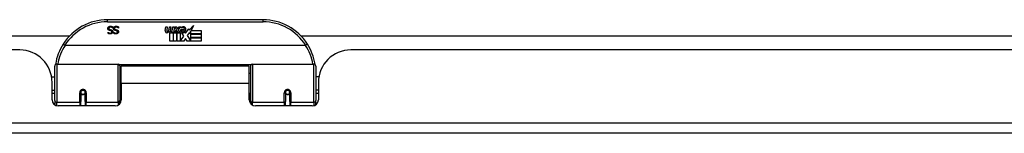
# Model space of a CAD drawing. Header units: inches. Extents: x 7 to 228, y 17 to 114.
# Tile 11 of 143: x 36.1 to 45.58, y 17.02 to 18.11. Entities that reach past the tile are written whole.
import ezdxf

# ---------------------------------------------------------------- set-up
doc = ezdxf.new("R2010")
doc.units = ezdxf.units.IN
doc.header["$MEASUREMENT"] = 0
doc.layers.add('Visible Edges(ANSI)', color=7, linetype='Continuous', lineweight=25)
doc.layers.add('Visible Tangent Edges(ANSI)', color=7, linetype='Continuous', lineweight=25)

msp = doc.modelspace()

# ---------------------------------------------------------------- linework, layer by layer
at = {"layer": 'Visible Edges(ANSI)'}
for p, q in [((38.4446, 18.1078), (36.9486, 18.1078)), ((36.9997, 18.0278), (36.9991, 18.0278)), ((36.9997, 18.0396), (36.9997, 18.0278)), ((37.054, 18.0278), (37.0533, 18.0278)), ((37.054, 18.0396), (37.054, 18.0278)), ((37.5039, 18.0048), (37.5106, 18.0391)), ((37.5106, 18.0391), (37.5238, 18.0391)), ((37.5238, 18.0391), (37.5177, 18.0046)), ((37.5402, 18.0166), (37.5442, 18.0391)), ((37.5442, 18.0391), (37.5574, 18.0391)), ((37.5574, 18.0391), (37.5513, 18.0046)), ((37.5741, 18.0166), (37.5781, 18.0391)), ((37.5781, 18.0391), (37.5913, 18.0391)), ((37.5913, 18.0391), (37.5817, 17.9845)), ((37.5874, 17.9845), (37.6117, 18.011)), ((37.5982, 18.0391), (37.6144, 18.0391)), ((37.6117, 18.011), (37.5982, 18.0391)), ((37.6171, 18.0028), (37.6038, 17.9845)), ((37.6144, 18.0391), (37.6219, 18.0196)), ((37.6192, 18.0028), (37.6171, 18.0028)), ((37.6171, 17.9993), (37.6246, 17.9816)), ((37.6171, 17.9008), (37.6171, 17.9993)), ((37.627, 17.9845), (37.6192, 18.0028)), ((37.6219, 18.0196), (37.6243, 18.0196)), ((37.6243, 18.0196), (37.6378, 18.0391)), ((37.654, 18.0391), (37.6294, 18.0112)), ((37.6294, 18.0112), (37.6432, 17.9845)), ((37.6378, 18.0391), (37.654, 18.0391)), ((37.6528, 18.0154), (37.6894, 18.0154)), ((37.6594, 18.0274), (37.6594, 18.0364)), ((37.6879, 18.0064), (37.6639, 18.0064)), ((37.6999, 17.9774), (37.7313, 18.0215)), ((37.7313, 18.0215), (37.7333, 18.0073)), ((37.7333, 18.0073), (37.7772, 18.0535)), ((37.7506, 18.0025), (37.7353, 17.9731)), ((37.7506, 17.9737), (37.7506, 18.0025)), ((37.7772, 18.0535), (37.7523, 18.0058)), ((37.7523, 18.0058), (37.8493, 18.0058)), ((37.8493, 18.0058), (37.8493, 17.9737)), ((31.53, 17.9522), (36.5832, 17.9522)), ((36.9543, 17.9876), (36.955, 17.9876)), ((36.9543, 17.9763), (36.9543, 17.9876)), ((37.0086, 17.9876), (37.0093, 17.9876)), ((37.0086, 17.9763), (37.0086, 17.9876)), ((37.5493, 17.9008), (37.5493, 17.9803)), ((37.5672, 17.9878), (37.5667, 17.9816)), ((37.5667, 17.9816), (37.579, 17.9816)), ((37.5711, 17.9941), (37.5682, 17.9941)), ((37.5703, 17.9845), (37.5711, 17.9941)), ((37.5817, 17.9845), (37.5703, 17.9845)), ((37.579, 17.9816), (37.579, 17.9008)), ((37.5832, 17.9816), (37.6054, 17.9816)), ((37.5832, 17.9008), (37.5832, 17.9816)), ((37.6038, 17.9845), (37.5874, 17.9845)), ((37.6054, 17.9816), (37.6129, 17.992)), ((37.6129, 17.992), (37.6129, 17.9008)), ((37.6246, 17.9816), (37.6471, 17.9816)), ((37.6432, 17.9845), (37.627, 17.9845)), ((37.6471, 17.9816), (37.6471, 17.902)), ((37.6471, 17.902), (37.6837, 17.951)), ((37.6837, 17.951), (37.663, 17.9809)), ((37.6979, 17.9269), (37.684, 17.9008)), ((37.693, 17.989), (37.6999, 17.9774)), ((37.7155, 17.9008), (37.6979, 17.9269)), ((37.7333, 17.9831), (37.7137, 17.9551)), ((37.7137, 17.9551), (37.7506, 17.9014)), ((37.7353, 17.9731), (37.7333, 17.9831)), ((37.8493, 17.9737), (37.7506, 17.9737)), ((37.7506, 17.9692), (37.8493, 17.9692)), ((37.7506, 17.9371), (37.7506, 17.9692)), ((37.8493, 17.9371), (37.7506, 17.9371)), ((37.7506, 17.9329), (37.8493, 17.9329)), ((37.7506, 17.9014), (37.7506, 17.9329)), ((37.8493, 17.9692), (37.8493, 17.9371)), ((37.8493, 17.9329), (37.8493, 17.9008)), ((38.81, 17.9522), (49.6842, 17.9522)), ((36.1036, 17.8182), (26.1886, 17.8182)), ((38.8535, 17.8621), (36.5397, 17.8621)), ((37.579, 17.9008), (37.5493, 17.9008)), ((37.6129, 17.9008), (37.5832, 17.9008)), ((37.684, 17.9008), (37.6171, 17.9008)), ((37.8493, 17.9008), (37.7155, 17.9008)), ((49.2046, 17.8182), (39.2896, 17.8182)), ((36.4417, 17.3332), (36.4417, 17.6631)), ((36.4614, 17.6828), (37.0509, 17.6828)), ((37.0667, 17.667), (37.0667, 17.3294)), ((37.0811, 17.4952), (37.0811, 17.6632)), ((38.3121, 17.6632), (37.0811, 17.6632)), ((38.3121, 17.4952), (38.3121, 17.6632)), ((38.3265, 17.3294), (38.3265, 17.667)), ((38.3423, 17.6828), (38.9318, 17.6828)), ((38.9515, 17.6631), (38.9515, 17.3332)), ((36.4112, 17.5582), (36.4417, 17.5582)), ((37.0667, 17.5907), (37.0811, 17.5907)), ((38.3265, 17.5907), (38.3121, 17.5907)), ((38.982, 17.5582), (38.9515, 17.5582)), ((36.4156, 17.3403), (36.4156, 17.5062)), ((36.4156, 17.4322), (36.4417, 17.4322)), ((37.0811, 17.4952), (37.0811, 17.3403)), ((38.3121, 17.3403), (38.3121, 17.4952)), ((38.9776, 17.4322), (38.9515, 17.4322)), ((38.9776, 17.5062), (38.9776, 17.3403)), ((36.4417, 17.3987), (36.4156, 17.3987)), ((36.6907, 17.4106), (36.6907, 17.3237)), ((36.6928, 17.4082), (36.6908, 17.4082)), ((36.6911, 17.4149), (36.6931, 17.4145)), ((36.6927, 17.4146), (36.6927, 17.4106)), ((36.6966, 17.3987), (36.6942, 17.3987)), ((36.7305, 17.3987), (36.7281, 17.3987)), ((36.7316, 17.4065), (36.734, 17.4061)), ((36.734, 17.3237), (36.734, 17.4106)), ((37.0667, 17.3998), (37.0811, 17.3998)), ((38.3265, 17.3998), (38.3121, 17.3998)), ((38.6592, 17.4106), (38.6592, 17.3237)), ((38.6616, 17.4065), (38.6592, 17.4061)), ((38.6651, 17.3987), (38.6627, 17.3987)), ((38.699, 17.3987), (38.6966, 17.3987)), ((38.7021, 17.4149), (38.7001, 17.4145)), ((38.7004, 17.4082), (38.7024, 17.4082)), ((38.7005, 17.4106), (38.7005, 17.4146)), ((38.7025, 17.3237), (38.7025, 17.4106)), ((38.9776, 17.3987), (38.9515, 17.3987)), ((36.4417, 17.3332), (36.4417, 17.2913)), ((37.022, 17.2812), (36.4747, 17.2812)), ((36.6907, 17.2812), (36.6907, 17.3237)), ((36.734, 17.3237), (36.734, 17.2812)), ((37.0667, 17.3016), (37.0667, 17.3294)), ((38.3265, 17.3294), (38.3265, 17.3016)), ((38.9185, 17.2812), (38.3712, 17.2812)), ((38.6592, 17.2812), (38.6592, 17.3237)), ((38.7025, 17.3237), (38.7025, 17.2812)), ((38.9515, 17.2913), (38.9515, 17.3332)), ((54.9486, 17.0182), (7.3436, 17.0182))]:
    msp.add_line(p, q, dxfattribs=at)
at = {"layer": 'Visible Edges(ANSI)', "flags": 128}
for points in [[(36.9516, 18.0236), (36.9516, 18.0243), (36.9516, 18.025), (36.9517, 18.0257), (36.9518, 18.0264), (36.9519, 18.0271), (36.952, 18.0278), (36.9521, 18.0285), (36.9523, 18.0291), (36.9525, 18.0298), (36.9527, 18.0305), (36.953, 18.0312), (36.9533, 18.0318), (36.9536, 18.0325), (36.9539, 18.0331), (36.9542, 18.0338), (36.9545, 18.0344), (36.9549, 18.035), (36.9553, 18.0355), (36.9557, 18.0361), (36.9561, 18.0367), (36.9566, 18.0372), (36.957, 18.0377), (36.9575, 18.0382), (36.958, 18.0387)], [(36.9656, 18.0058), (36.9644, 18.0061), (36.9633, 18.0066), (36.9622, 18.007), (36.9612, 18.0075), (36.9602, 18.008), (36.9593, 18.0086), (36.9585, 18.0091), (36.9576, 18.0098), (36.9569, 18.0104), (36.9562, 18.0111), (36.9555, 18.0118), (36.955, 18.0125), (36.9544, 18.0133), (36.9539, 18.0141), (36.9535, 18.0149), (36.9531, 18.0157), (36.9527, 18.0166), (36.9524, 18.0175), (36.9522, 18.0185), (36.9519, 18.0194), (36.9518, 18.0204), (36.9517, 18.0215), (36.9516, 18.0225), (36.9516, 18.0236)], [(36.958, 18.0387), (36.9586, 18.0392), (36.9592, 18.0397), (36.9597, 18.0401), (36.9604, 18.0406), (36.961, 18.041), (36.9616, 18.0414), (36.9623, 18.0418), (36.9629, 18.0422), (36.9636, 18.0425), (36.9643, 18.0428), (36.965, 18.0431), (36.9657, 18.0434), (36.9664, 18.0437), (36.9672, 18.0439), (36.968, 18.0442), (36.9688, 18.0444), (36.9697, 18.0445), (36.9705, 18.0447), (36.9715, 18.0448), (36.9724, 18.0449), (36.9734, 18.045), (36.9744, 18.0451), (36.9754, 18.0451), (36.9765, 18.0451)], [(36.9772, 18.0369), (36.9759, 18.0369), (36.9747, 18.0369), (36.9735, 18.0367), (36.9724, 18.0366), (36.9713, 18.0364), (36.9703, 18.0361), (36.9694, 18.0358), (36.9685, 18.0355), (36.9676, 18.0351), (36.9668, 18.0347), (36.9661, 18.0342), (36.9654, 18.0337), (36.9647, 18.0331), (36.9642, 18.0326), (36.9636, 18.0319), (36.9632, 18.0313), (36.9627, 18.0306), (36.9624, 18.0299), (36.9621, 18.0292), (36.9618, 18.0284), (36.9616, 18.0277), (36.9615, 18.0268), (36.9614, 18.026), (36.9614, 18.0251)], [(36.9614, 18.0251), (36.9614, 18.0244), (36.9614, 18.0237), (36.9615, 18.0231), (36.9616, 18.0225), (36.9617, 18.0218), (36.9619, 18.0213), (36.9621, 18.0207), (36.9623, 18.0202), (36.9626, 18.0196), (36.9628, 18.0191), (36.9631, 18.0187), (36.9635, 18.0182), (36.9638, 18.0178), (36.9642, 18.0174), (36.9647, 18.017), (36.9651, 18.0166), (36.9657, 18.0162), (36.9662, 18.0159), (36.9668, 18.0156), (36.9674, 18.0153), (36.968, 18.015), (36.9687, 18.0147), (36.9694, 18.0145), (36.9701, 18.0143)], [(36.9802, 18.002), (36.9797, 18.0022), (36.9791, 18.0023), (36.9786, 18.0024), (36.978, 18.0026), (36.9774, 18.0027), (36.9768, 18.0029), (36.9762, 18.003), (36.9756, 18.0032), (36.9749, 18.0034), (36.9742, 18.0035), (36.9736, 18.0037), (36.9728, 18.0039), (36.9721, 18.004), (36.9714, 18.0042), (36.9708, 18.0044), (36.9701, 18.0045), (36.9695, 18.0047), (36.9689, 18.0049), (36.9683, 18.005), (36.9677, 18.0052), (36.9672, 18.0053), (36.9666, 18.0055), (36.9661, 18.0056), (36.9656, 18.0058)], [(36.9701, 18.0143), (36.9707, 18.0141), (36.9712, 18.014), (36.9717, 18.0138), (36.9722, 18.0137), (36.9727, 18.0135), (36.9733, 18.0134), (36.9737, 18.0133), (36.9742, 18.0132), (36.9747, 18.013), (36.9752, 18.0129), (36.9757, 18.0128), (36.9761, 18.0127), (36.9766, 18.0126), (36.9771, 18.0125), (36.9776, 18.0124), (36.9781, 18.0122), (36.9786, 18.0121), (36.9792, 18.012), (36.9798, 18.0118), (36.9804, 18.0117), (36.981, 18.0115), (36.9816, 18.0114), (36.9823, 18.0112), (36.9829, 18.011)], [(36.9765, 18.0451), (36.9778, 18.0451), (36.979, 18.0451), (36.9802, 18.045), (36.9814, 18.0449), (36.9825, 18.0448), (36.9836, 18.0447), (36.9847, 18.0445), (36.9857, 18.0444), (36.9867, 18.0442), (36.9877, 18.044), (36.9887, 18.0437), (36.9896, 18.0435), (36.9905, 18.0432), (36.9914, 18.0429), (36.9922, 18.0426), (36.9931, 18.0423), (36.994, 18.042), (36.9948, 18.0417), (36.9957, 18.0414), (36.9965, 18.041), (36.9973, 18.0407), (36.9981, 18.0403), (36.9989, 18.04), (36.9997, 18.0396)], [(36.9991, 18.0278), (36.9983, 18.0285), (36.9975, 18.0292), (36.9967, 18.0298), (36.9958, 18.0304), (36.995, 18.0311), (36.9941, 18.0316), (36.9932, 18.0322), (36.9923, 18.0327), (36.9914, 18.0332), (36.9904, 18.0337), (36.9895, 18.0341), (36.9885, 18.0345), (36.9875, 18.0349), (36.9866, 18.0353), (36.9856, 18.0356), (36.9846, 18.0359), (36.9837, 18.0361), (36.9827, 18.0363), (36.9818, 18.0365), (36.9809, 18.0367), (36.9799, 18.0368), (36.979, 18.0369), (36.9781, 18.0369), (36.9772, 18.0369)], [(36.9894, 17.991), (36.9894, 17.9917), (36.9893, 17.9924), (36.9893, 17.9931), (36.9891, 17.9938), (36.989, 17.9944), (36.9888, 17.995), (36.9886, 17.9956), (36.9884, 17.9962), (36.9881, 17.9967), (36.9878, 17.9972), (36.9874, 17.9977), (36.987, 17.9981), (36.9866, 17.9986), (36.9862, 17.999), (36.9857, 17.9994), (36.9852, 17.9998), (36.9847, 18.0001), (36.9841, 18.0005), (36.9835, 18.0008), (36.9829, 18.0011), (36.9823, 18.0013), (36.9816, 18.0016), (36.9809, 18.0018), (36.9802, 18.002)], [(36.9829, 18.011), (36.9835, 18.0109), (36.9841, 18.0107), (36.9847, 18.0105), (36.9853, 18.0103), (36.9858, 18.0101), (36.9864, 18.0099), (36.9869, 18.0097), (36.9875, 18.0095), (36.988, 18.0093), (36.9885, 18.0091), (36.989, 18.0088), (36.9895, 18.0086), (36.99, 18.0084), (36.9904, 18.0081), (36.9909, 18.0078), (36.9914, 18.0075), (36.9918, 18.0072), (36.9922, 18.0069), (36.9927, 18.0066), (36.9931, 18.0063), (36.9935, 18.0059), (36.9939, 18.0055), (36.9943, 18.0052), (36.9946, 18.0048)], [(36.9946, 18.0048), (36.995, 18.0044), (36.9953, 18.004), (36.9957, 18.0036), (36.996, 18.0031), (36.9963, 18.0027), (36.9966, 18.0022), (36.9968, 18.0018), (36.9971, 18.0013), (36.9974, 18.0008), (36.9976, 18.0003), (36.9978, 17.9998), (36.998, 17.9993), (36.9982, 17.9987), (36.9984, 17.9982), (36.9986, 17.9976), (36.9987, 17.9971), (36.9988, 17.9965), (36.9989, 17.9959), (36.999, 17.9953), (36.9991, 17.9946), (36.9992, 17.994), (36.9992, 17.9933), (36.9992, 17.9927), (36.9992, 17.992)], [(37.0058, 18.0236), (37.0058, 18.0243), (37.0059, 18.025), (37.0059, 18.0257), (37.006, 18.0264), (37.0061, 18.0271), (37.0063, 18.0278), (37.0064, 18.0285), (37.0066, 18.0291), (37.0068, 18.0298), (37.007, 18.0305), (37.0073, 18.0312), (37.0075, 18.0318), (37.0078, 18.0325), (37.0081, 18.0331), (37.0085, 18.0338), (37.0088, 18.0344), (37.0092, 18.035), (37.0096, 18.0355), (37.01, 18.0361), (37.0104, 18.0367), (37.0108, 18.0372), (37.0113, 18.0377), (37.0118, 18.0382), (37.0123, 18.0387)], [(37.0199, 18.0058), (37.0187, 18.0061), (37.0176, 18.0066), (37.0165, 18.007), (37.0155, 18.0075), (37.0145, 18.008), (37.0136, 18.0086), (37.0127, 18.0091), (37.0119, 18.0098), (37.0112, 18.0104), (37.0105, 18.0111), (37.0098, 18.0118), (37.0092, 18.0125), (37.0087, 18.0133), (37.0082, 18.0141), (37.0077, 18.0149), (37.0073, 18.0157), (37.007, 18.0166), (37.0067, 18.0175), (37.0064, 18.0185), (37.0062, 18.0194), (37.006, 18.0204), (37.0059, 18.0215), (37.0059, 18.0225), (37.0058, 18.0236)], [(37.0123, 18.0387), (37.0128, 18.0392), (37.0134, 18.0397), (37.014, 18.0401), (37.0146, 18.0406), (37.0152, 18.041), (37.0159, 18.0414), (37.0165, 18.0418), (37.0172, 18.0422), (37.0179, 18.0425), (37.0186, 18.0428), (37.0192, 18.0431), (37.02, 18.0434), (37.0207, 18.0437), (37.0215, 18.0439), (37.0223, 18.0442), (37.0231, 18.0444), (37.0239, 18.0445), (37.0248, 18.0447), (37.0257, 18.0448), (37.0267, 18.0449), (37.0276, 18.045), (37.0287, 18.0451), (37.0297, 18.0451), (37.0308, 18.0451)], [(37.0314, 18.0369), (37.0302, 18.0369), (37.0289, 18.0369), (37.0278, 18.0367), (37.0267, 18.0366), (37.0256, 18.0364), (37.0246, 18.0361), (37.0236, 18.0358), (37.0227, 18.0355), (37.0219, 18.0351), (37.0211, 18.0347), (37.0203, 18.0342), (37.0196, 18.0337), (37.019, 18.0331), (37.0184, 18.0326), (37.0179, 18.0319), (37.0174, 18.0313), (37.017, 18.0306), (37.0167, 18.0299), (37.0163, 18.0292), (37.0161, 18.0284), (37.0159, 18.0277), (37.0158, 18.0268), (37.0157, 18.026), (37.0157, 18.0251)], [(37.0157, 18.0251), (37.0157, 18.0244), (37.0157, 18.0237), (37.0158, 18.0231), (37.0159, 18.0225), (37.016, 18.0218), (37.0162, 18.0213), (37.0164, 18.0207), (37.0166, 18.0202), (37.0168, 18.0196), (37.0171, 18.0191), (37.0174, 18.0187), (37.0178, 18.0182), (37.0181, 18.0178), (37.0185, 18.0174), (37.019, 18.017), (37.0194, 18.0166), (37.0199, 18.0162), (37.0205, 18.0159), (37.021, 18.0156), (37.0216, 18.0153), (37.0223, 18.015), (37.0229, 18.0147), (37.0236, 18.0145), (37.0244, 18.0143)], [(37.0344, 18.002), (37.0339, 18.0022), (37.0334, 18.0023), (37.0329, 18.0024), (37.0323, 18.0026), (37.0317, 18.0027), (37.0311, 18.0029), (37.0305, 18.003), (37.0299, 18.0032), (37.0292, 18.0034), (37.0285, 18.0035), (37.0278, 18.0037), (37.0271, 18.0039), (37.0264, 18.004), (37.0257, 18.0042), (37.025, 18.0044), (37.0244, 18.0045), (37.0238, 18.0047), (37.0231, 18.0049), (37.0226, 18.005), (37.022, 18.0052), (37.0214, 18.0053), (37.0209, 18.0055), (37.0204, 18.0056), (37.0199, 18.0058)], [(37.0244, 18.0143), (37.0249, 18.0141), (37.0255, 18.014), (37.026, 18.0138), (37.0265, 18.0137), (37.027, 18.0135), (37.0275, 18.0134), (37.028, 18.0133), (37.0285, 18.0132), (37.029, 18.013), (37.0295, 18.0129), (37.0299, 18.0128), (37.0304, 18.0127), (37.0308, 18.0126), (37.0313, 18.0125), (37.0318, 18.0124), (37.0324, 18.0122), (37.0329, 18.0121), (37.0334, 18.012), (37.034, 18.0118), (37.0346, 18.0117), (37.0352, 18.0115), (37.0359, 18.0114), (37.0365, 18.0112), (37.0372, 18.011)], [(37.0308, 18.0451), (37.032, 18.0451), (37.0333, 18.0451), (37.0345, 18.045), (37.0356, 18.0449), (37.0368, 18.0448), (37.0379, 18.0447), (37.039, 18.0445), (37.04, 18.0444), (37.041, 18.0442), (37.042, 18.044), (37.0429, 18.0437), (37.0439, 18.0435), (37.0447, 18.0432), (37.0456, 18.0429), (37.0465, 18.0426), (37.0474, 18.0423), (37.0482, 18.042), (37.0491, 18.0417), (37.0499, 18.0414), (37.0508, 18.041), (37.0516, 18.0407), (37.0524, 18.0403), (37.0532, 18.04), (37.054, 18.0396)], [(37.0533, 18.0278), (37.0525, 18.0285), (37.0517, 18.0292), (37.0509, 18.0298), (37.0501, 18.0304), (37.0492, 18.0311), (37.0484, 18.0316), (37.0475, 18.0322), (37.0466, 18.0327), (37.0457, 18.0332), (37.0447, 18.0337), (37.0438, 18.0341), (37.0428, 18.0345), (37.0418, 18.0349), (37.0408, 18.0353), (37.0399, 18.0356), (37.0389, 18.0359), (37.038, 18.0361), (37.037, 18.0363), (37.0361, 18.0365), (37.0351, 18.0367), (37.0342, 18.0368), (37.0333, 18.0369), (37.0324, 18.0369), (37.0314, 18.0369)], [(37.0437, 17.991), (37.0437, 17.9917), (37.0436, 17.9924), (37.0435, 17.9931), (37.0434, 17.9938), (37.0433, 17.9944), (37.0431, 17.995), (37.0429, 17.9956), (37.0426, 17.9962), (37.0423, 17.9967), (37.042, 17.9972), (37.0417, 17.9977), (37.0413, 17.9981), (37.0409, 17.9986), (37.0404, 17.999), (37.04, 17.9994), (37.0395, 17.9998), (37.0389, 18.0001), (37.0384, 18.0005), (37.0378, 18.0008), (37.0372, 18.0011), (37.0365, 18.0013), (37.0359, 18.0016), (37.0352, 18.0018), (37.0344, 18.002)], [(37.0372, 18.011), (37.0378, 18.0109), (37.0384, 18.0107), (37.039, 18.0105), (37.0396, 18.0103), (37.0401, 18.0101), (37.0407, 18.0099), (37.0412, 18.0097), (37.0417, 18.0095), (37.0423, 18.0093), (37.0428, 18.0091), (37.0433, 18.0088), (37.0438, 18.0086), (37.0442, 18.0084), (37.0447, 18.0081), (37.0452, 18.0078), (37.0456, 18.0075), (37.0461, 18.0072), (37.0465, 18.0069), (37.0469, 18.0066), (37.0473, 18.0063), (37.0477, 18.0059), (37.0481, 18.0055), (37.0485, 18.0052), (37.0489, 18.0048)], [(37.0489, 18.0048), (37.0493, 18.0044), (37.0496, 18.004), (37.0499, 18.0036), (37.0503, 18.0031), (37.0506, 18.0027), (37.0508, 18.0022), (37.0511, 18.0018), (37.0514, 18.0013), (37.0516, 18.0008), (37.0519, 18.0003), (37.0521, 17.9998), (37.0523, 17.9993), (37.0525, 17.9987), (37.0527, 17.9982), (37.0528, 17.9976), (37.053, 17.9971), (37.0531, 17.9965), (37.0532, 17.9959), (37.0533, 17.9953), (37.0534, 17.9946), (37.0534, 17.994), (37.0535, 17.9933), (37.0535, 17.9927), (37.0535, 17.992)], [(36.9754, 17.9717), (36.9744, 17.9717), (36.9734, 17.9717), (36.9725, 17.9718), (36.9715, 17.9718), (36.9705, 17.9719), (36.9696, 17.972), (36.9687, 17.9721), (36.9677, 17.9722), (36.9668, 17.9724), (36.9659, 17.9725), (36.965, 17.9727), (36.9641, 17.9729), (36.9633, 17.9731), (36.9624, 17.9733), (36.9615, 17.9735), (36.9607, 17.9738), (36.9599, 17.974), (36.959, 17.9743), (36.9582, 17.9746), (36.9574, 17.9749), (36.9566, 17.9752), (36.9559, 17.9756), (36.9551, 17.9759), (36.9543, 17.9763)], [(36.955, 17.9876), (36.9556, 17.987), (36.9562, 17.9865), (36.9568, 17.9861), (36.9575, 17.9856), (36.9582, 17.9851), (36.9589, 17.9847), (36.9596, 17.9842), (36.9604, 17.9838), (36.9612, 17.9834), (36.962, 17.9829), (36.9628, 17.9825), (36.9637, 17.9822), (36.9646, 17.9818), (36.9655, 17.9815), (36.9664, 17.9812), (36.9673, 17.9809), (36.9682, 17.9806), (36.9691, 17.9804), (36.97, 17.9803), (36.971, 17.9801), (36.9719, 17.98), (36.9728, 17.9799), (36.9738, 17.9799), (36.9748, 17.9799)], [(36.9748, 17.9799), (36.9758, 17.9799), (36.9769, 17.9799), (36.9779, 17.9801), (36.9789, 17.9802), (36.9798, 17.9804), (36.9807, 17.9806), (36.9816, 17.9809), (36.9824, 17.9812), (36.9832, 17.9816), (36.9839, 17.982), (36.9847, 17.9824), (36.9854, 17.9829), (36.986, 17.9835), (36.9866, 17.984), (36.9871, 17.9846), (36.9876, 17.9852), (36.988, 17.9858), (36.9884, 17.9865), (36.9887, 17.9872), (36.989, 17.9879), (36.9892, 17.9886), (36.9893, 17.9894), (36.9894, 17.9902), (36.9894, 17.991)], [(36.9992, 17.992), (36.9992, 17.9906), (36.999, 17.9892), (36.9988, 17.9878), (36.9985, 17.9865), (36.9981, 17.9853), (36.9976, 17.9841), (36.9969, 17.9829), (36.9962, 17.9817), (36.9955, 17.9806), (36.9946, 17.9796), (36.9936, 17.9785), (36.9925, 17.9775), (36.9914, 17.9766), (36.9902, 17.9758), (36.9889, 17.975), (36.9876, 17.9743), (36.9863, 17.9737), (36.9849, 17.9732), (36.9834, 17.9727), (36.9819, 17.9724), (36.9804, 17.9721), (36.9788, 17.9719), (36.9771, 17.9717), (36.9754, 17.9717)], [(37.0297, 17.9717), (37.0287, 17.9717), (37.0277, 17.9717), (37.0267, 17.9718), (37.0258, 17.9718), (37.0248, 17.9719), (37.0239, 17.972), (37.0229, 17.9721), (37.022, 17.9722), (37.0211, 17.9724), (37.0202, 17.9725), (37.0193, 17.9727), (37.0184, 17.9729), (37.0175, 17.9731), (37.0167, 17.9733), (37.0158, 17.9735), (37.015, 17.9738), (37.0141, 17.974), (37.0133, 17.9743), (37.0125, 17.9746), (37.0117, 17.9749), (37.0109, 17.9752), (37.0101, 17.9756), (37.0094, 17.9759), (37.0086, 17.9763)], [(37.0093, 17.9876), (37.0099, 17.987), (37.0105, 17.9865), (37.0111, 17.9861), (37.0117, 17.9856), (37.0124, 17.9851), (37.0131, 17.9847), (37.0139, 17.9842), (37.0146, 17.9838), (37.0154, 17.9834), (37.0162, 17.9829), (37.0171, 17.9825), (37.018, 17.9822), (37.0188, 17.9818), (37.0197, 17.9815), (37.0206, 17.9812), (37.0215, 17.9809), (37.0224, 17.9806), (37.0234, 17.9804), (37.0243, 17.9803), (37.0252, 17.9801), (37.0262, 17.98), (37.0271, 17.9799), (37.0281, 17.9799), (37.029, 17.9799)], [(37.029, 17.9799), (37.0301, 17.9799), (37.0311, 17.9799), (37.0322, 17.9801), (37.0331, 17.9802), (37.0341, 17.9804), (37.035, 17.9806), (37.0358, 17.9809), (37.0367, 17.9812), (37.0374, 17.9816), (37.0382, 17.982), (37.0389, 17.9824), (37.0396, 17.9829), (37.0403, 17.9835), (37.0409, 17.984), (37.0414, 17.9846), (37.0419, 17.9852), (37.0423, 17.9858), (37.0427, 17.9865), (37.043, 17.9872), (37.0432, 17.9879), (37.0434, 17.9886), (37.0436, 17.9894), (37.0437, 17.9902), (37.0437, 17.991)], [(37.0535, 17.992), (37.0535, 17.9906), (37.0533, 17.9892), (37.0531, 17.9878), (37.0528, 17.9865), (37.0523, 17.9853), (37.0518, 17.9841), (37.0512, 17.9829), (37.0505, 17.9817), (37.0497, 17.9806), (37.0488, 17.9796), (37.0479, 17.9785), (37.0468, 17.9775), (37.0456, 17.9766), (37.0444, 17.9758), (37.0432, 17.975), (37.0419, 17.9743), (37.0405, 17.9737), (37.0391, 17.9732), (37.0377, 17.9727), (37.0362, 17.9724), (37.0346, 17.9721), (37.033, 17.9719), (37.0314, 17.9717), (37.0297, 17.9717)], [(36.522, 17.8746), (36.5219, 17.8745), (36.522, 17.8743), (36.5221, 17.8741), (36.5223, 17.8739), (36.5226, 17.8736), (36.5229, 17.8733), (36.5233, 17.8729), (36.5237, 17.8725), (36.5243, 17.8721), (36.5248, 17.8716), (36.5255, 17.8711), (36.5262, 17.8705), (36.5269, 17.87), (36.5277, 17.8694), (36.5286, 17.8688), (36.5295, 17.8681), (36.5304, 17.8675), (36.5314, 17.8668), (36.5324, 17.8661), (36.5334, 17.8654), (36.5344, 17.8647), (36.5355, 17.864), (36.5366, 17.8633), (36.5377, 17.8626)], [(36.5397, 17.8621), (36.5396, 17.8621), (36.5395, 17.8621), (36.5394, 17.8621), (36.5394, 17.8621), (36.5393, 17.8621), (36.5392, 17.8621), (36.5391, 17.8621), (36.539, 17.8621), (36.5389, 17.8622), (36.5388, 17.8622), (36.5387, 17.8622), (36.5386, 17.8622), (36.5386, 17.8622), (36.5385, 17.8623), (36.5384, 17.8623), (36.5383, 17.8623), (36.5382, 17.8623), (36.5381, 17.8624), (36.5381, 17.8624), (36.538, 17.8625), (36.5379, 17.8625), (36.5378, 17.8625), (36.5377, 17.8626), (36.5377, 17.8626)], [(38.8555, 17.8626), (38.8555, 17.8626), (38.8554, 17.8625), (38.8553, 17.8625), (38.8552, 17.8625), (38.8552, 17.8624), (38.8551, 17.8624), (38.855, 17.8623), (38.8549, 17.8623), (38.8548, 17.8623), (38.8547, 17.8623), (38.8546, 17.8622), (38.8546, 17.8622), (38.8545, 17.8622), (38.8544, 17.8622), (38.8543, 17.8622), (38.8542, 17.8621), (38.8541, 17.8621), (38.854, 17.8621), (38.8539, 17.8621), (38.8539, 17.8621), (38.8538, 17.8621), (38.8537, 17.8621), (38.8536, 17.8621), (38.8535, 17.8621)], [(38.8713, 17.8746), (38.8713, 17.8745), (38.8712, 17.8743), (38.8711, 17.8741), (38.8709, 17.8739), (38.8707, 17.8736), (38.8703, 17.8733), (38.8699, 17.8729), (38.8695, 17.8725), (38.8689, 17.8721), (38.8684, 17.8716), (38.8677, 17.8711), (38.867, 17.8705), (38.8663, 17.87), (38.8655, 17.8694), (38.8646, 17.8688), (38.8637, 17.8681), (38.8628, 17.8675), (38.8618, 17.8668), (38.8608, 17.8661), (38.8598, 17.8654), (38.8588, 17.8647), (38.8577, 17.864), (38.8566, 17.8633), (38.8555, 17.8626)], [(36.4482, 17.682), (36.4482, 17.6818), (36.4481, 17.6816), (36.4481, 17.6813), (36.4481, 17.6811), (36.448, 17.6809), (36.448, 17.6807), (36.448, 17.6805), (36.4479, 17.6803), (36.4479, 17.6801), (36.4479, 17.6799), (36.4478, 17.6797), (36.4478, 17.6795), (36.4478, 17.6793), (36.4477, 17.6791), (36.4477, 17.6788), (36.4477, 17.6786), (36.4477, 17.6784), (36.4476, 17.6782), (36.4476, 17.678), (36.4476, 17.6778), (36.4475, 17.6776), (36.4475, 17.6774), (36.4475, 17.6772), (36.4474, 17.677)], [(38.9458, 17.677), (38.9457, 17.6772), (38.9457, 17.6774), (38.9457, 17.6776), (38.9457, 17.6778), (38.9456, 17.678), (38.9456, 17.6782), (38.9456, 17.6784), (38.9455, 17.6786), (38.9455, 17.6788), (38.9455, 17.6791), (38.9454, 17.6793), (38.9454, 17.6795), (38.9454, 17.6797), (38.9453, 17.6799), (38.9453, 17.6801), (38.9453, 17.6803), (38.9452, 17.6805), (38.9452, 17.6807), (38.9452, 17.6809), (38.9451, 17.6811), (38.9451, 17.6813), (38.9451, 17.6816), (38.945, 17.6818), (38.945, 17.682)], [(36.6907, 17.4106), (36.6909, 17.4132), (36.6913, 17.4158), (36.6922, 17.4184), (36.6933, 17.4209), (36.6948, 17.4233), (36.6966, 17.4255), (36.6987, 17.4274), (36.7011, 17.4291), (36.7037, 17.4304), (36.7065, 17.4314), (36.7094, 17.432), (36.7124, 17.4322), (36.7153, 17.432), (36.7182, 17.4314), (36.721, 17.4304), (36.7236, 17.4291), (36.726, 17.4274), (36.7281, 17.4255), (36.7299, 17.4233), (36.7314, 17.4209), (36.7325, 17.4184), (36.7333, 17.4158), (36.7338, 17.4132), (36.734, 17.4106)], [(38.6592, 17.4106), (38.6594, 17.4132), (38.6598, 17.4158), (38.6607, 17.4184), (38.6618, 17.4209), (38.6633, 17.4233), (38.6651, 17.4255), (38.6672, 17.4274), (38.6696, 17.4291), (38.6723, 17.4304), (38.675, 17.4314), (38.6779, 17.432), (38.6809, 17.4322), (38.6838, 17.432), (38.6867, 17.4314), (38.6895, 17.4304), (38.6921, 17.4291), (38.6945, 17.4274), (38.6966, 17.4255), (38.6984, 17.4233), (38.6999, 17.4209), (38.701, 17.4184), (38.7018, 17.4158), (38.7023, 17.4132), (38.7025, 17.4106)], [(37.0806, 17.3622), (37.0806, 17.3623), (37.0806, 17.3623), (37.0806, 17.3624), (37.0807, 17.3624), (37.0807, 17.3625), (37.0807, 17.3625), (37.0807, 17.3626), (37.0808, 17.3626), (37.0808, 17.3627), (37.0808, 17.3628), (37.0808, 17.3628), (37.0808, 17.3629), (37.0809, 17.3629), (37.0809, 17.363), (37.0809, 17.363), (37.0809, 17.3631), (37.0809, 17.3631), (37.081, 17.3632), (37.081, 17.3632), (37.081, 17.3633), (37.081, 17.3634), (37.0811, 17.3634), (37.0811, 17.3635), (37.0811, 17.3635)], [(38.3121, 17.3635), (38.3121, 17.3635), (38.3121, 17.3634), (38.3122, 17.3634), (38.3122, 17.3633), (38.3122, 17.3633), (38.3122, 17.3632), (38.3123, 17.3631), (38.3123, 17.3631), (38.3123, 17.363), (38.3123, 17.363), (38.3123, 17.3629), (38.3124, 17.3629), (38.3124, 17.3628), (38.3124, 17.3628), (38.3124, 17.3627), (38.3125, 17.3627), (38.3125, 17.3626), (38.3125, 17.3625), (38.3125, 17.3625), (38.3125, 17.3624), (38.3126, 17.3624), (38.3126, 17.3623), (38.3126, 17.3623), (38.3126, 17.3622)]]:
    msp.add_lwpolyline(points, dxfattribs=at)
at = {"layer": 'Visible Edges(ANSI)'}
for centre in [(36.7124, 17.4106), (38.6809, 17.4106)]:
    msp.add_circle(centre, 0.0197, dxfattribs=at)
for centre, radius, start, end in [((36.9486, 17.6009), 0.5069, 90, 147.31425), ((38.4446, 17.6009), 0.5069, 32.68575, 90), ((37.5322, 17.9993), 0.0288, 169, 198.47479), ((37.5298, 18.0024), 0.0123, 169.9922, 203.54875), ((37.5241, 17.9999), 0.006, 203.54875, 276.10268), ((37.5234, 18.0065), 0.0126, 276.10268, 327.60833), ((37.4943, 18.024), 0.0465, 328.55841, 350.82565), ((37.5634, 18.0024), 0.0123, 170, 203.55712), ((37.5577, 17.9999), 0.006, 203.55712, 276.03001), ((37.557, 18.0065), 0.0126, 276.03001, 327.59924), ((37.5283, 18.0246), 0.0465, 327.59924, 350), ((37.6786, 18.004), 0.0282, 156.15553, 203.84447), ((37.6775, 17.9784), 0.0607, 81.56052, 107.33425), ((37.6712, 17.999), 0.0307, 64.67838, 112.56091), ((37.6723, 18.0018), 0.00955, 151.45471, 231.16516), ((37.6712, 18.0084), 0.0168, 289.37968, 352.99755), ((37.6802, 18.0181), 0.0096, 343.52609, 64.67838), ((37.6835, 18.0189), 0.0197, 356.56465, 81.56052), ((37.6635, 18.0201), 0.0398, 314.16843, 356.56465), ((37.5149, 17.9935), 0.0105, 198.47479, 269.6788), ((37.5149, 18.0075), 0.0246, 269.6788, 333.95078), ((37.5657, 17.9986), 0.0288, 183.6169, 196.9928), ((37.5479, 17.9931), 0.0101, 196.9928, 269.47765), ((37.548, 18.007), 0.024, 269.47765, 327.41137), ((37.5498, 18.0043), 0.024, 268.79525, 316.5849), ((37.6667, 17.9987), 0.0152, 203.84447, 265.08017), ((37.6704, 18.013), 0.033, 257.07905, 313.17854), ((37.6704, 18.013), 0.0299, 260.40854, 314.16843), ((37.6732, 18.0029), 0.0109, 231.16516, 289.37968), ((36.1036, 17.5062), 0.312, 0, 90), ((36.9486, 17.6009), 0.5069, 147.31425, 170.79319), ((38.4446, 17.6009), 0.5069, 9.20681, 32.68575), ((39.2896, 17.5062), 0.312, 90, 180), ((36.4614, 17.6631), 0.0197, 90, 180), ((37.0509, 17.667), 0.0157, 0, 90), ((38.3423, 17.667), 0.0157, 90, 180), ((38.9318, 17.6631), 0.0197, 0, 90), ((36.4747, 17.3403), 0.0591, 180, 270), ((36.7124, 17.4106), 0.0217, 180, 348.1708), ((37.022, 17.3403), 0.0591, 270, 0), ((38.3712, 17.3403), 0.0591, 180, 270), ((38.6809, 17.4106), 0.0217, 191.8292, 0), ((38.9185, 17.3403), 0.0591, 270, 0)]:
    msp.add_arc(centre, radius, start, end, dxfattribs=at)
at = {"layer": 'Visible Tangent Edges(ANSI)'}
for p, q in [((36.9486, 18.0881), (36.9486, 18.1078)), ((38.4446, 18.0881), (38.4446, 18.1078)), ((36.9486, 18.0881), (38.4446, 18.0881)), ((36.4614, 17.6828), (36.4614, 17.3141)), ((37.0509, 17.3141), (37.0509, 17.6828)), ((38.3288, 17.6751), (37.0645, 17.6751)), ((38.3423, 17.6828), (38.3423, 17.3141)), ((38.9318, 17.3141), (38.9318, 17.6828)), ((38.3121, 17.4952), (37.0811, 17.4952)), ((36.6809, 17.3141), (36.6809, 17.4059)), ((36.7438, 17.4059), (36.7438, 17.3141)), ((38.6494, 17.3141), (38.6494, 17.4059)), ((38.7124, 17.4059), (38.7124, 17.3141)), ((36.4614, 17.2827), (36.4614, 17.3141)), ((36.6809, 17.3141), (36.4614, 17.3141)), ((36.6809, 17.3141), (36.6809, 17.2812)), ((37.0509, 17.3141), (36.7438, 17.3141)), ((36.7438, 17.2812), (36.7438, 17.3141)), ((37.0509, 17.3141), (37.0509, 17.2888)), ((38.6494, 17.3141), (38.3423, 17.3141)), ((38.3423, 17.2888), (38.3423, 17.3141)), ((38.6494, 17.3141), (38.6494, 17.2812)), ((38.9318, 17.3141), (38.7124, 17.3141)), ((38.7124, 17.2812), (38.7124, 17.3141)), ((38.9318, 17.3141), (38.9318, 17.2827)), ((7.3436, 17.1172), (54.9486, 17.1172))]:
    msp.add_line(p, q, dxfattribs=at)
at = {"layer": 'Visible Tangent Edges(ANSI)', "flags": 128}
for points in [[(36.7438, 17.4059), (36.7436, 17.4099), (36.7429, 17.4139), (36.7417, 17.4179), (36.74, 17.4217), (36.7379, 17.4254), (36.7353, 17.4287), (36.7322, 17.4317), (36.7287, 17.4343), (36.7249, 17.4363), (36.7209, 17.4379), (36.7167, 17.4388), (36.7124, 17.4391), (36.7081, 17.4388), (36.7039, 17.4379), (36.6998, 17.4364), (36.696, 17.4343), (36.6926, 17.4318), (36.6895, 17.4288), (36.6869, 17.4254), (36.6847, 17.4218), (36.683, 17.4179), (36.6818, 17.414), (36.6811, 17.4099), (36.6809, 17.4059)], [(38.7124, 17.4059), (38.7121, 17.4099), (38.7114, 17.4139), (38.7102, 17.4179), (38.7085, 17.4217), (38.7064, 17.4254), (38.7038, 17.4287), (38.7007, 17.4317), (38.6972, 17.4343), (38.6934, 17.4363), (38.6894, 17.4379), (38.6852, 17.4388), (38.6809, 17.4391), (38.6766, 17.4388), (38.6724, 17.4379), (38.6683, 17.4364), (38.6645, 17.4343), (38.6611, 17.4318), (38.658, 17.4288), (38.6554, 17.4254), (38.6532, 17.4218), (38.6515, 17.4179), (38.6503, 17.414), (38.6496, 17.4099), (38.6494, 17.4059)], [(37.0803, 17.3998), (37.0797, 17.3974), (37.0791, 17.395), (37.0785, 17.3926), (37.0779, 17.3902), (37.0774, 17.3878), (37.0768, 17.3854), (37.0763, 17.383), (37.0758, 17.3806), (37.0753, 17.3782), (37.0748, 17.3758), (37.0744, 17.3734), (37.0739, 17.371), (37.0735, 17.3685), (37.0731, 17.3661), (37.0726, 17.3637), (37.0722, 17.3612), (37.0719, 17.3588), (37.0715, 17.3563), (37.0711, 17.3539), (37.0708, 17.3514), (37.0705, 17.3489), (37.0702, 17.3465), (37.0699, 17.344), (37.0696, 17.3415)], [(38.3236, 17.3415), (38.3233, 17.344), (38.323, 17.3465), (38.3227, 17.3489), (38.3224, 17.3514), (38.3221, 17.3539), (38.3217, 17.3563), (38.3213, 17.3588), (38.321, 17.3612), (38.3206, 17.3637), (38.3202, 17.3661), (38.3197, 17.3686), (38.3193, 17.371), (38.3188, 17.3734), (38.3184, 17.3758), (38.3179, 17.3782), (38.3174, 17.3806), (38.3169, 17.383), (38.3164, 17.3854), (38.3158, 17.3878), (38.3153, 17.3902), (38.3147, 17.3926), (38.3141, 17.395), (38.3135, 17.3974), (38.3129, 17.3998)]]:
    msp.add_lwpolyline(points, dxfattribs=at)
at = {"layer": 'Visible Tangent Edges(ANSI)'}
for centre, start, end in [((36.9486, 17.6009), 90, 147.50115), ((38.4446, 17.6009), 32.49885, 90), ((36.9486, 17.5971), 147.05524, 169.87773), ((38.4446, 17.5971), 10.12227, 32.94476)]:
    msp.add_arc(centre, 0.4872, start, end, dxfattribs=at)
for centre, major_axis, ratio, start_param, end_param in [((36.4676, 17.6788), (-0.0194, 0.0031), 0.187438, 0, 0.544489), ((38.9256, 17.6788), (0.0194, 0.0031), 0.187438, 5.738696, 6.283185), ((36.6809, 17.4106), (0.00984, 0), 0.476565, 4.712389, 6.283185), ((36.7438, 17.4106), (-0.00984, 0), 0.476565, 0, 1.570796), ((38.6494, 17.4106), (0.00984, 0), 0.476565, 4.712389, 6.283185), ((38.7124, 17.4106), (-0.00984, 0), 0.476565, 0, 1.570796), ((36.4614, 17.3332), (-0.0197, 0), 0.965926, 0, 1.570796), ((36.6809, 17.3237), (0.00984, 0), 0.965926, 4.712389, 6.283185), ((36.7438, 17.3237), (-0.00984, 0), 0.965926, 0, 1.570796), ((37.0509, 17.3294), (0.0157, 0), 0.965926, 4.712389, 6.283185), ((38.3423, 17.3294), (-0.0157, 0), 0.965926, 0, 1.570796), ((38.6494, 17.3237), (0.00984, 0), 0.965926, 4.712389, 6.283185), ((38.7124, 17.3237), (-0.00984, 0), 0.965926, 0, 1.570796), ((38.9318, 17.3332), (0.0197, 0), 0.965926, 4.712389, 6.283185)]:
    msp.add_ellipse(centre, major_axis=major_axis, ratio=ratio, start_param=start_param, end_param=end_param, dxfattribs=at)

doc.saveas('drawing.dxf')
